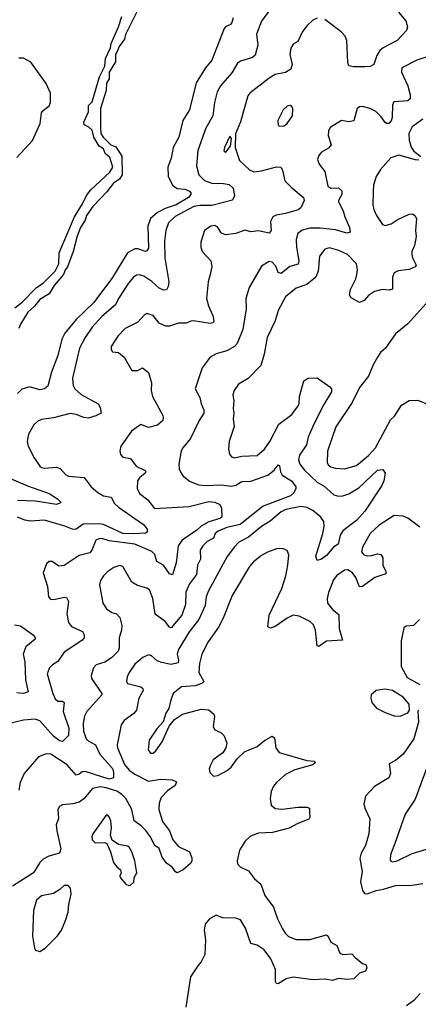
# Model space of a CAD drawing. Extents: x 1468344 to 1613994, y 525695 to 643861.
# Tile 248 of 256: x 1567620 to 1570265, y 573764 to 580293. Entities that reach past the tile are written whole.
import ezdxf

# ---------------------------------------------------------------- set-up
doc = ezdxf.new("R2010")
doc.units = 0

msp = doc.modelspace()

# ---------------------------------------------------------------- linework, layer by layer
at = {"layer": '0CON10XD'}
for points in [[(1568459.3, 580470.7), (1568321.3, 580195), (1568315.4, 580165), (1568280.7, 580115), (1568267.1, 580082.9), (1568256.9, 580065), (1568255.7, 580014.3), (1568214.8, 579945.2), (1568215, 579901.2), (1568196.9, 579873.1), (1568195, 579823.8), (1568156.9, 579705), (1568156.2, 579575), (1568159.4, 579539.4), (1568173.5, 579513.5), (1568224.3, 579464.3), (1568259.2, 579449.1), (1568297.5, 579387.5), (1568299.6, 579265), (1568282.5, 579235), (1568241.9, 579208.1), (1568197.6, 579152.4), (1568104.8, 579055.2), (1568063.3, 578995), (1568055.8, 578964.2), (1568024.6, 578915), (1568001.8, 578858.2), (1567975.3, 578755), (1567936.7, 578655), (1567922.4, 578635), (1567913.2, 578606.8), (1567899.1, 578590.9), (1567849.7, 578530.3), (1567815, 578474.4), (1567753.1, 578436.9), (1567717.6, 578392.4), (1567675, 578353.5), (1567626, 578275), (1567614, 578245)], [(1569284.4, 580365), (1569225, 580283.8), (1569192.6, 580197.4), (1569200.7, 580125), (1569182.1, 580057.9), (1569165, 580043.5), (1569085, 580018.1), (1569064.7, 580005.3), (1569028.1, 579941.9), (1568953.5, 579855), (1568930.8, 579815), (1568912.1, 579745), (1568902.1, 579655), (1568855.9, 579574.1), (1568802.3, 579425), (1568793.9, 579323.9), (1568810, 579265), (1568846.9, 579226.9), (1568895, 579209.8), (1568972.1, 579207.9), (1569010, 579200), (1569037.3, 579175), (1569045.5, 579124.5), (1569032.6, 579097.4), (1568895, 579060.9), (1568815, 579061.5), (1568775, 579053.8), (1568652.3, 578987.7), (1568608.7, 578945), (1568590.7, 578895), (1568581.6, 578825), (1568582.6, 578715), (1568609.6, 578555), (1568606.4, 578523.6), (1568595, 578502.5), (1568575, 578499.4), (1568545, 578513.9), (1568498, 578558), (1568445, 578593.2), (1568415, 578601.5), (1568395, 578598.8), (1568374.6, 578585), (1568341.5, 578545), (1568275.4, 578445), (1568257, 578403), (1568165.4, 578325), (1568100.9, 578255), (1568054.5, 578185), (1568018.2, 578115), (1567970.9, 577915), (1567975, 577867.5), (1567985.6, 577845), (1568027.1, 577807.1), (1568142, 577745), (1568155, 577722.5), (1568161.2, 577685), (1568125, 577666.2), (1568075, 577651.8), (1568045, 577654.5), (1567995.2, 577675.2), (1567955, 577681.9), (1567845, 577653.9), (1567765, 577642.2), (1567740.2, 577629.8), (1567715, 577606), (1567678.6, 577545), (1567670, 577495), (1567675.7, 577465), (1567717.2, 577387.2), (1567755, 577332), (1567765, 577322.9), (1567785, 577318.1), (1567865, 577325.6), (1567887.9, 577317.9), (1567925, 577278), (1567945, 577265.7), (1568047.4, 577257.4), (1568094.4, 577195), (1568138.2, 577158.2), (1568176.2, 577136.2), (1568227.9, 577127.9), (1568250, 577085), (1568275, 577059.6), (1568442.5, 576945), (1568466.2, 576915), (1568466.7, 576895), (1568455, 576889.2), (1568376.6, 576883.4), (1568305, 576886.5), (1568175.7, 576945.7), (1568145, 576950.5), (1568042.5, 576947.5), (1567995, 576914.4), (1567975, 576912.2), (1567920, 576935), (1567785, 576974.4), (1567692.4, 576967.6), (1567655, 576973.6), (1567605, 576993.5)], [(1570132.8, 580342.8), (1570181.4, 580285), (1570194, 580245), (1570187.7, 580222.3), (1570124, 580155), (1570033, 580107), (1570010.9, 580089.1), (1569990.5, 580055), (1569969.5, 579995), (1569945, 579983.4), (1569909.5, 579979.5), (1569835, 579980), (1569805, 579987.5), (1569798.3, 580008.3), (1569791.8, 580155), (1569779.6, 580185), (1569752.9, 580212.9), (1569645, 580294.4)], [(1569595, 580304.2), (1569565, 580290.6), (1569527.3, 580255), (1569496.9, 580215), (1569465, 580149.4), (1569435, 580130), (1569419.1, 580105), (1569413.2, 580063.2), (1569428.6, 579995), (1569419.2, 579965), (1569385, 579943.1), (1569315, 579928.9), (1569274.7, 579905.3), (1569147.5, 579805), (1569135, 579787.5), (1569084.4, 579615), (1569052.7, 579537.3), (1569050.9, 579445), (1569079.6, 579359.6), (1569145, 579296.7), (1569175, 579283.6), (1569225, 579290), (1569325, 579318.5), (1569353.3, 579315), (1569364.2, 579295), (1569379.5, 579225), (1569421.7, 579181.7), (1569503.1, 579115), (1569507.1, 579095), (1569486, 579045), (1569468, 579032), (1569385, 579007.1), (1569322.9, 578997.1), (1569300, 578985), (1569285.5, 578955), (1569288.2, 578895), (1569275, 578877.5), (1569205, 578892.7), (1569155, 578886.2), (1569113.1, 578896.9), (1569055, 578875.8), (1568985, 578866), (1568958.3, 578878.3), (1568935.9, 578915.9), (1568915, 578928), (1568887.5, 578925), (1568846.7, 578895), (1568821.7, 578818.3), (1568821.7, 578781.7), (1568833.9, 578753.9), (1568888.8, 578695), (1568896, 578655), (1568883.6, 578603.6), (1568870, 578555), (1568860.4, 578445), (1568872.3, 578395), (1568904.4, 578325), (1568909.4, 578295), (1568905, 578282), (1568885, 578278.9), (1568773.9, 578296.1), (1568755, 578294.5), (1568725, 578281.1), (1568675, 578281.4), (1568615, 578260), (1568590.5, 578260.5), (1568545, 578280), (1568505, 578332), (1568465, 578344), (1568448.8, 578335), (1568403.2, 578286.8), (1568319.2, 578245), (1568270.8, 578195), (1568226.7, 578125), (1568226.7, 578105), (1568235, 578090), (1568275, 578086), (1568313.8, 578055), (1568365, 577966.2), (1568405, 577967.5), (1568435, 577983.8), (1568474.3, 577954.3), (1568494.4, 577885), (1568493.1, 577835), (1568501.1, 577795), (1568569.1, 577669.1), (1568573.1, 577655), (1568569.1, 577635), (1568535, 577605.3), (1568475, 577587.8), (1568425, 577608.6), (1568362.5, 577565), (1568292.5, 577465), (1568285.8, 577435), (1568288.8, 577408.8), (1568305, 577392.5), (1568355, 577384), (1568392.1, 577332.1), (1568453.2, 577303.2), (1568457.5, 577295), (1568452.9, 577285), (1568415.7, 577255), (1568402.7, 577235), (1568400.6, 577185), (1568415, 577152), (1568469.8, 577109.8), (1568515, 577051.1), (1568745, 577065.2), (1568875, 577098.9), (1568915, 577094.5), (1568948.6, 577078.6), (1568958.8, 577055), (1568962.5, 576995), (1568948.8, 576985), (1568875, 576963.5), (1568825, 576935.4), (1568795, 576908.4), (1568698.4, 576841.6), (1568670.8, 576805), (1568657.7, 576692.3), (1568635, 576612), (1568615, 576619.4), (1568574.5, 576675), (1568529.6, 576699.6), (1568517.4, 576747.4), (1568497.3, 576767.3), (1568384.3, 576814.3), (1568215, 576837.3), (1568165, 576851.8), (1568145, 576851.5), (1568125, 576842.5), (1568100, 576775), (1568085, 576757.8), (1568015, 576740.6), (1567915, 576674.3), (1567880.3, 576670.3), (1567835, 576700), (1567815, 576700), (1567798.8, 576685), (1567776.7, 576625), (1567805.8, 576535), (1567812.5, 576465), (1567825, 576451.2), (1567847.7, 576447.7), (1567915, 576462.9), (1567930.6, 576460.6), (1567944.4, 576435), (1567934, 576354), (1567943.8, 576295), (1567965, 576268.8), (1568038.1, 576235), (1568047.5, 576215), (1568047.8, 576195), (1568033.2, 576176.8), (1567915, 576100), (1567873.3, 576036.7), (1567838, 576015), (1567818.8, 575995), (1567803.3, 575955), (1567839.4, 575825), (1567855, 575789.5), (1567873.7, 575773.7), (1567903.1, 575773.1), (1567916.5, 575765), (1567908.1, 575705), (1567946, 575595), (1567944.2, 575545.8), (1567905, 575506.2), (1567885, 575511.1), (1567845, 575541.5), (1567755, 575644.4), (1567723.6, 575653.6), (1567645, 575648.5), (1567535, 575621.9)], [(1567587.4, 578382.6), (1567635, 578417.9), (1567732.8, 578517.2), (1567775, 578545.3), (1567856, 578625), (1567879.2, 578675), (1567882, 578748), (1567983.7, 578986.3), (1568037.3, 579072.7), (1568063.3, 579126.7), (1568093.2, 579165), (1568217.9, 579282.1), (1568239.1, 579315), (1568218.6, 579378.6), (1568187.7, 579405), (1568176.1, 579436.1), (1568147.1, 579455), (1568112.5, 579515), (1568100.7, 579560.7), (1568079.6, 579579.6), (1568049.1, 579595), (1568045.5, 579614.5), (1568077, 579683), (1568077.8, 579725), (1568100.5, 579749.5), (1568149.7, 579915), (1568185.3, 579985), (1568190.5, 580035), (1568222.8, 580107.2), (1568227.2, 580135), (1568275.4, 580245), (1568298.8, 580315)], [(1569037.3, 580305), (1569028.9, 580275), (1569018.9, 580261.1), (1568985, 580245.7), (1568977.1, 580235), (1568926.7, 580103.3), (1568895.8, 580024.2), (1568852.7, 579975), (1568791.3, 579875), (1568747.3, 579695), (1568702.5, 579625), (1568675.3, 579515), (1568638.9, 579445), (1568624.5, 579375), (1568603.3, 579315), (1568605.6, 579255), (1568634.7, 579194.8), (1568665, 579174.6), (1568715, 579168.5), (1568746.3, 579156.3), (1568756.7, 579145), (1568756.2, 579135), (1568740.6, 579115), (1568659.3, 579065), (1568585, 579040.2), (1568534.5, 579015.5), (1568487.9, 578975), (1568470.3, 578925), (1568475, 578777.5), (1568465, 578760), (1568455, 578755.6), (1568405, 578772.9), (1568385, 578773.6), (1568335, 578747.5), (1568236.7, 578583.3), (1568112.2, 578417.8), (1567995, 578304.6), (1567919.7, 578215), (1567898.9, 578175), (1567874.3, 578065.7), (1567831.2, 577955), (1567807.4, 577862.6), (1567785, 577846.2), (1567755, 577837.8), (1567685, 577858.1), (1567635, 577842.5), (1567605.6, 577815)], [(1567600.4, 579379.6), (1567705, 579492.7), (1567756.7, 579605), (1567764.2, 579675), (1567775, 579690.7), (1567815, 579722.8), (1567823.9, 579745), (1567825.1, 579805), (1567795, 579870.7), (1567695, 580010.6), (1567645, 580038.8), (1567615, 580037.5)], [(1570325, 580047.9), (1570255, 580023.8), (1570156.2, 579975), (1570154.2, 579945), (1570195.3, 579855.2), (1570211.4, 579795), (1570211.8, 579768.2), (1570195, 579755.5), (1570102, 579748), (1570094.4, 579725.6), (1570092.5, 579645), (1570085, 579622), (1570070, 579605), (1570055, 579604), (1570045, 579611.2), (1570019.3, 579649.3), (1569983.1, 579685), (1569945, 579704.5), (1569895, 579718.1), (1569874.2, 579715.8), (1569858.8, 579705), (1569836.8, 579623.2), (1569805, 579616.2), (1569755, 579623.8), (1569681.2, 579578.8), (1569670, 579555), (1569667.5, 579525), (1569687.3, 579462.7), (1569669.1, 579440.9), (1569622, 579415), (1569605, 579393.3), (1569595.8, 579365), (1569608, 579335), (1569645, 579286.7), (1569665, 579190), (1569685, 579176.2), (1569735, 579177.1), (1569757.8, 579157.8), (1569757.3, 579135), (1569735.6, 579095), (1569736.4, 579085), (1569766.2, 579025), (1569777.1, 578985), (1569808.5, 578915), (1569812, 578885), (1569791.4, 578878.6), (1569715, 578900.7), (1569615, 578909.8), (1569545, 578911.1), (1569495, 578897.8), (1569465.8, 578875), (1569455.5, 578834.5), (1569456.1, 578785), (1569473.4, 578695), (1569468.9, 578671.1), (1569412.8, 578657.2), (1569355, 578610.4), (1569335, 578615.8), (1569318.8, 578658.8), (1569295, 578685.7), (1569275, 578689.2), (1569225, 578658), (1569142, 578518), (1569120, 578445), (1569122.9, 578375), (1569101.5, 578238.5), (1569063.8, 578145), (1569045, 578125.5), (1568995, 578096.7), (1568925, 578077.1), (1568885, 578054.2), (1568832, 577985), (1568784.3, 577845), (1568815, 577786.7), (1568823.5, 577745), (1568842.7, 577705), (1568842.7, 577685), (1568811.5, 577635), (1568754.3, 577515), (1568702, 577455), (1568692, 577435), (1568677.1, 577345), (1568679.2, 577315), (1568690.8, 577285), (1568705.5, 577265.5), (1568751.1, 577231.1), (1568808.3, 577208.3), (1568855, 577203.2), (1568955, 577209.4), (1569025, 577200.3), (1569055, 577206.9), (1569095, 577230.6), (1569155, 577232.7), (1569266.8, 577273.2), (1569307.8, 577305), (1569335, 577341.2), (1569344, 577334), (1569351.1, 577295), (1569362.9, 577272.9), (1569423.8, 577235), (1569452.5, 577195), (1569453.3, 577185), (1569438.8, 577155), (1569417.5, 577135), (1569235, 577067.6), (1569083.7, 576946.3), (1568995, 576925.2), (1568938.1, 576901.9), (1568918.2, 576885), (1568905.2, 576854.8), (1568865, 576833.4), (1568836.1, 576805), (1568817.3, 576775), (1568819.6, 576715), (1568800, 576675), (1568793.8, 576615), (1568746.8, 576553.2), (1568723.2, 576496.8), (1568719.7, 576415), (1568697.1, 576345), (1568625, 576260.6), (1568615, 576264.4), (1568585, 576302.2), (1568520, 576350), (1568504.4, 576455), (1568481.3, 576511.3), (1568463.2, 576523.2), (1568401.1, 576541.1), (1568365, 576564.2), (1568305, 576667.5), (1568283.3, 576673.3), (1568245, 576661.4), (1568205, 576634.4), (1568175.6, 576605), (1568155.6, 576575), (1568150, 576545), (1568173, 576423), (1568195.7, 576385.7), (1568232.1, 576362.1), (1568262.1, 576352.1), (1568285, 576328.8), (1568297.1, 576275), (1568295.8, 576245), (1568280.6, 576195), (1568279.6, 576125), (1568272.9, 576105), (1568229.4, 576060.6), (1568185, 576032.7), (1568126.7, 576015), (1568110.8, 575995), (1568094.3, 575945), (1568097.1, 575925), (1568165.4, 575825.4), (1568164.4, 575815), (1568065.4, 575704.6), (1568050.9, 575675), (1568042, 575625), (1568044.7, 575575), (1568062.3, 575525), (1568075, 575510.9), (1568123.5, 575485), (1568152.7, 575422.7), (1568235, 575327.3), (1568243.4, 575305), (1568242.1, 575265), (1568214.2, 575255.8), (1568055, 575308.1), (1568035, 575305.3), (1568015, 575289.6), (1567995, 575284.4), (1567935, 575351.3), (1567827, 575423), (1567795, 575424.4), (1567745, 575404.2), (1567649.2, 575295), (1567624.4, 575235), (1567615.4, 575184.6)], [(1569346.4, 579586.4), (1569375, 579590), (1569395.8, 579605), (1569431.4, 579655), (1569432.3, 579702.3), (1569425, 579717.5), (1569415, 579723.3), (1569395, 579718.8), (1569368.8, 579695), (1569332.5, 579625), (1569335, 579592.5), (1569346.4, 579586.4)], [(1570295, 579632.7), (1570225, 579581.9), (1570202.2, 579537.8), (1570203.9, 579495), (1570218.3, 579448.3), (1570235, 579421.1), (1570281.2, 579385)], [(1568985, 579412.5), (1569020, 579455), (1569025.8, 579505.8), (1569015, 579520), (1568978.8, 579445), (1568974.1, 579424.1), (1568985, 579412.5)], [(1570268.6, 579361.4), (1570245.7, 579364.3), (1570135.6, 579394.4), (1570082.4, 579377.6), (1570015, 579300), (1569985.6, 579254.4), (1569968.1, 579195), (1569965.6, 579154.4), (1569964.3, 579065), (1569970.6, 579035), (1569987.5, 578995), (1570027.5, 578935), (1570045, 578928.8), (1570085, 578939.2), (1570124.4, 578965.6), (1570205, 579003.3), (1570226.4, 579006.4), (1570242.5, 578995), (1570253.3, 578975), (1570246, 578895), (1570251.2, 578855), (1570240, 578795), (1570223.2, 578756.8), (1570223, 578737), (1570226.9, 578715), (1570251.2, 578665), (1570243.3, 578655), (1570205, 578636.9), (1570131.8, 578628.2), (1570105.8, 578615), (1570093.3, 578585), (1570093.3, 578506.7), (1570075, 578500), (1570025, 578504.3), (1569975, 578490.6), (1569935.8, 578465), (1569905, 578430.8), (1569875, 578418), (1569819.5, 578449.5), (1569809.5, 578469.5), (1569815.8, 578505), (1569850, 578575), (1569857.4, 578602.6), (1569861.5, 578635), (1569854.4, 578675), (1569795, 578735.7), (1569737.1, 578762.9), (1569675, 578780.6), (1569645, 578770.8), (1569608.6, 578725), (1569600.4, 578625), (1569585.3, 578584.7), (1569525, 578537.5), (1569455, 578512.5), (1569384.3, 578455), (1569335.7, 578365), (1569314.4, 578295.6), (1569263.3, 578186.7), (1569242.2, 578075), (1569219.3, 578000.7), (1569135.4, 577914.6), (1569072.9, 577877.1), (1569044, 577835), (1569034.3, 577805), (1569040.8, 577765), (1569037.5, 577715), (1569042, 577685), (1569036, 577645), (1569042.5, 577595), (1569009.2, 577495), (1569005.6, 577445), (1569012.6, 577412.6), (1569025, 577394.2), (1569045, 577388.6), (1569095, 577398.1), (1569195, 577402.2), (1569245, 577444.4), (1569279.6, 577495), (1569339.2, 577610.8), (1569425.7, 577675), (1569464.4, 577725), (1569474.2, 577745), (1569478, 577795), (1569505, 577898.8), (1569535, 577915.8), (1569595, 577918), (1569678.7, 577858.7), (1569688.5, 577845), (1569689.5, 577825), (1569638.7, 577741.3), (1569573.5, 577615), (1569534.6, 577525), (1569522.7, 577475), (1569476.5, 577405), (1569470.4, 577375), (1569478.9, 577345), (1569509.1, 577305), (1569595, 577225.3), (1569640.3, 577200.3), (1569661.4, 577181.4), (1569705, 577142.2), (1569735, 577132.5), (1569765.3, 577134.7), (1569805, 577149.1), (1569870.5, 577189.5), (1569995, 577305.8), (1570029.5, 577309.5), (1570046.2, 577285), (1570036.7, 577235), (1570022.5, 577205), (1569910.7, 577035), (1569855, 576972.9), (1569765, 576902.7), (1569747.8, 576875), (1569734.5, 576815.5), (1569702.5, 576795), (1569655, 576740.8), (1569622.5, 576715), (1569595, 576707.5), (1569586, 576736), (1569631.2, 576885), (1569640.3, 576935), (1569637.5, 576965), (1569619.2, 576995), (1569565, 577038.9), (1569525, 577057.5), (1569485.3, 577064.7), (1569385.3, 577044.7), (1569355, 577030), (1569282.9, 576967.1), (1569225, 576931.5), (1569139.4, 576860.6), (1569075, 576828.5), (1569045, 576798.1), (1568996.9, 576733.1), (1568872.3, 576505), (1568856.9, 576465), (1568851.2, 576408.8), (1568809.2, 576315), (1568745, 576234.4), (1568675, 576115.7), (1568665.3, 576085), (1568674.6, 576045), (1568672, 576028), (1568625, 576016.4), (1568560.6, 576030.6), (1568532.2, 576042.2), (1568494.4, 576074.4), (1568475, 576082), (1568437.1, 576062.9), (1568385, 576020), (1568346.7, 575965), (1568333.3, 575935), (1568329.2, 575905), (1568335, 575891.2), (1568425, 575868.5), (1568437.9, 575857.9), (1568438.5, 575845), (1568410, 575795), (1568395.2, 575714.8), (1568376.8, 575693.2), (1568314, 575645), (1568293.5, 575616.5), (1568267.1, 575485), (1568268.2, 575465), (1568315.8, 575355), (1568346.5, 575316.5), (1568385, 575289.5), (1568475, 575243.9), (1568555, 575256.7), (1568633.1, 575253.1), (1568659.7, 575239.7), (1568651.1, 575215), (1568601.4, 575178.6), (1568559.6, 575135), (1568545, 575097.5), (1568544.6, 575055), (1568568.9, 574975), (1568614.5, 574915), (1568636.5, 574855), (1568675, 574810.9), (1568747.5, 574775), (1568762.5, 574735), (1568763.3, 574715), (1568755, 574700), (1568705.8, 574655), (1568665, 574636.7), (1568655, 574641.2), (1568632.6, 574672.6), (1568595, 574700), (1568565, 574739.2), (1568546, 574796), (1568516.8, 574816.8), (1568486.6, 574876.5), (1568456.7, 574916.7), (1568427.4, 574947.4), (1568380.5, 574980.5), (1568364.8, 575055), (1568325, 575128.2), (1568296.7, 575156.7), (1568265, 575177.1), (1568195, 575200.4), (1568155, 575205.3), (1568104.3, 575195), (1568045, 575126.7), (1568016, 575105), (1567973.3, 575093.3), (1567903.9, 575086.1), (1567883.6, 575076.4), (1567873.3, 575055), (1567877.5, 574995), (1567861.4, 574955), (1567866.7, 574915)], [(1570356, 578454), (1570195, 578275.5), (1570115, 578210.8), (1570048.6, 578115), (1570015, 578085.7), (1569993.5, 578055), (1569964.7, 578005.3), (1569935, 577929.2), (1569875.9, 577854.1), (1569825.4, 577755), (1569717.4, 577592.6), (1569662.6, 577432.6), (1569661.5, 577355), (1569669.5, 577339.5), (1569685, 577328.6), (1569715, 577319.4), (1569775, 577315.7), (1569855, 577337.8), (1569935, 577403.2), (1569980.3, 577455), (1570080.4, 577639.6), (1570107.3, 577665), (1570152.7, 577737.3), (1570205, 577768.1), (1570259.3, 577769.3), (1570332.3, 577742.3)], [(1567547.5, 577255), (1567672.3, 577202.3), (1567815, 577152.1), (1567871.1, 577115), (1567891.2, 577095), (1567890, 577090), (1567865, 577077.8), (1567725, 577100.2), (1567605.1, 577105.1)], [(1570275, 576927.5), (1570195, 576988.1), (1570165, 577000.8), (1570105, 577005.8), (1570005, 576941.1), (1569945.6, 576885), (1569894.4, 576795), (1569887.5, 576765), (1569903.8, 576745), (1569925, 576738.6), (1569955, 576740), (1569995, 576752), (1570017, 576747), (1570029.2, 576725), (1570029.4, 576675), (1570050.8, 576635), (1570050.5, 576619.5), (1569976.5, 576593.5), (1569895, 576533.8), (1569875, 576533.3), (1569850, 576595), (1569827.5, 576625), (1569796.7, 576645), (1569775, 576642.5), (1569725, 576606.9), (1569702.3, 576577.7), (1569669.6, 576495), (1569660.9, 576455), (1569661.9, 576425), (1569695, 576382), (1569738.8, 576348.8), (1569740, 576255), (1569761.7, 576178.3), (1569655, 576171.4), (1569605, 576137.5), (1569595, 576140), (1569582.5, 576245), (1569569.7, 576279.7), (1569545, 576301.9), (1569475, 576337.8), (1569435, 576343.3), (1569395, 576325.5), (1569315, 576270), (1569285, 576259.2), (1569267.5, 576267.5), (1569275.6, 576345), (1569358.9, 576521.1), (1569386.9, 576605), (1569400.5, 576675), (1569405.7, 576745), (1569395, 576772.5), (1569365, 576786.2), (1569325, 576784.2), (1569265, 576762.5), (1569225, 576739.5), (1569172.3, 576697.7), (1569145, 576666.7), (1569030, 576475), (1568971.1, 576325), (1568940, 576265), (1568871.8, 576168.2), (1568829.5, 576085), (1568814.4, 576024.4), (1568809.4, 575965), (1568841.2, 575905), (1568828.3, 575891.7), (1568785, 575875.7), (1568695, 575870), (1568638.6, 575825), (1568620, 575775), (1568610.8, 575725), (1568590.8, 575695), (1568572.7, 575637.3), (1568529.5, 575590.5), (1568480, 575515), (1568471.7, 575451.7), (1568489.3, 575429.3), (1568505, 575430), (1568523.8, 575445), (1568566, 575505), (1568611.4, 575608.6), (1568647, 575653), (1568701.3, 575688.7), (1568825, 575721.4), (1568875, 575716), (1568908.3, 575688.3), (1568914, 575675), (1568904.3, 575604.3), (1568915, 575583.8), (1568955.5, 575565.5), (1568977.5, 575545), (1568994.2, 575495), (1568988, 575465), (1568967.6, 575432.4), (1568904.4, 575385.6), (1568884.4, 575345.6), (1568878, 575325), (1568881.2, 575301.2), (1568906.4, 575276.4), (1568935, 575281.2), (1568997.5, 575315), (1569023.9, 575336.1), (1569065, 575393.3), (1569112.7, 575437.3), (1569195, 575474.2), (1569245, 575513.8), (1569295, 575542.5), (1569311.7, 575531.7), (1569318.8, 575465), (1569343, 575433), (1569525, 575380.8), (1569576.1, 575376.1), (1569580, 575365), (1569565, 575351.2), (1569445, 575318.5), (1569385, 575286.9), (1569324.2, 575235), (1569305, 575211.2), (1569290, 575175), (1569281.7, 575128.3), (1569288.8, 575085), (1569315, 575062.9), (1569365, 575057.8), (1569465, 575071.1), (1569525, 575070.8), (1569543.6, 575063.6), (1569543.8, 575035), (1569546, 575005), (1569538.8, 574991.2), (1569465, 574963.3), (1569407.8, 574932.2), (1569297.8, 574902.2), (1569205, 574898.2), (1569152.3, 574877.7), (1569117.1, 574845), (1569079.2, 574785), (1569063.8, 574715), (1569066.2, 574695), (1569083.3, 574675), (1569139.1, 574649.1), (1569177.5, 574595), (1569219.8, 574559.8), (1569246.9, 574485), (1569305, 574408), (1569331.4, 574331.4), (1569365, 574263.3), (1569382.5, 574235), (1569405, 574214.2), (1569455, 574193.1), (1569545, 574194), (1569655, 574223.8), (1569665, 574217.5), (1569685, 574176.2), (1569725, 574153.3), (1569745, 574103.8), (1569765, 574094.4), (1569825, 574099.2), (1569847.1, 574075), (1569895, 574033.3), (1569917.5, 574027.5), (1569923.3, 574005), (1569915, 573983.8), (1569875, 573970), (1569837.3, 573932.7), (1569795, 573927.5), (1569735, 573935.4), (1569695, 573921.7), (1569645, 573930.6), (1569565, 573925.8), (1569435, 573942.7), (1569388, 573932), (1569335, 573900), (1569325, 573901.2), (1569318.6, 573915), (1569317.7, 573995), (1569286.4, 574065), (1569242.9, 574125), (1569195, 574155.9), (1569155, 574168.1), (1569118, 574268), (1569085, 574322.9), (1569054.5, 574335.5), (1568965, 574337.8), (1568925, 574354), (1568879.5, 574330.5), (1568850, 574295), (1568843.8, 574255), (1568852.3, 574192.3), (1568849.2, 574095), (1568824, 574045), (1568802.1, 574017.9)], [(1570273.6, 576316.4), (1570232.5, 576275), (1570185, 576271.2), (1570169.3, 576260.7), (1570152, 576175), (1570150.8, 576005), (1570190.5, 575930.5), (1570275, 575885.5)], [(1567585, 576280.6), (1567625, 576274), (1567711.7, 576211.7), (1567723.3, 576195), (1567723.3, 576185), (1567661.4, 576135), (1567643.8, 576085), (1567654, 576034), (1567658.9, 575915), (1567676.7, 575835), (1567645.6, 575824.4), (1567601.1, 575828.9)], [(1570145, 575673.8), (1570195, 575697.5), (1570207.5, 575715), (1570203.8, 575755), (1570165, 575800), (1570095, 575845.5), (1570045.7, 575854.3), (1569986.1, 575843.9), (1569952.5, 575815), (1569950, 575795), (1569956.7, 575765), (1569987.7, 575727.7), (1570045, 575698), (1570106.1, 575676.1), (1570145, 575673.8)], [(1570267.5, 575715), (1570262.5, 575705), (1570267.5, 575635), (1570235.5, 575524.5), (1570165, 575422), (1570115, 575380), (1570071.7, 575358.3), (1570081.2, 575295), (1570068.8, 575265), (1569975, 575207.1), (1569915, 575143.3), (1569903.9, 575093.9), (1569911.2, 575065), (1569944.3, 574994.3), (1569936.9, 574895), (1569915, 574817.5), (1569886.2, 574765), (1569878.3, 574731.7), (1569893.1, 574645), (1569881.4, 574575), (1569895, 574517.5), (1569907.7, 574497.7), (1569925, 574496), (1569985, 574518.6), (1570035, 574527.1), (1570115, 574552.5), (1570224.2, 574554.2), (1570295, 574564.2)], [(1570326.9, 575345), (1570243.9, 575125), (1570178.5, 575025), (1570109.7, 574830.2), (1570081.1, 574755), (1570078.9, 574725), (1570083.8, 574713.8), (1570095, 574708.9)], [(1568345, 574551.2), (1568355, 574553.8), (1568377, 574573), (1568378.8, 574605), (1568397.5, 574635), (1568383.3, 574715), (1568363.8, 574775), (1568346.7, 574805), (1568335, 574813.3), (1568275, 574823.3), (1568233.3, 574853.3), (1568223.3, 574885), (1568228.8, 574935), (1568225, 574980), (1568215, 575007.5), (1568205, 575017.5), (1568195, 575017.5), (1568106.7, 574895), (1568098.8, 574875), (1568101.2, 574855), (1568120, 574835), (1568185, 574836.7), (1568199.3, 574829.3), (1568223.3, 574775), (1568243.3, 574705), (1568263.8, 574675), (1568290, 574655), (1568293.3, 574635), (1568283.9, 574616.1), (1568286.7, 574605), (1568325, 574560), (1568345, 574551.2)], [(1567866.7, 574915), (1567894.2, 574795.8), (1567884.5, 574765.5), (1567813.9, 574746.1), (1567775, 574725.5), (1567755, 574704.4), (1567711.9, 574635), (1567572.6, 574547.4)], [(1570095, 574708.9), (1570125, 574714.6), (1570225, 574764.6), (1570363.5, 574806.5)], [(1567755, 574113.8), (1567790, 574135), (1567871.3, 574218.7), (1567897.1, 574255), (1567925, 574320), (1567942.9, 574375), (1567945.8, 574425), (1567962, 574495), (1567957.5, 574535), (1567941.7, 574551.7), (1567915, 574552), (1567885.6, 574524.4), (1567845, 574498.6), (1567765, 574482.5), (1567732.9, 574455), (1567712.2, 574385), (1567704.2, 574215), (1567717.5, 574135), (1567725, 574122.5), (1567755, 574113.8)], [(1568802.1, 574017.9), (1568753.8, 573945), (1568722.9, 573745)], [(1570278, 573835), (1570235, 573788), (1570186.8, 573753.2)]]:
    msp.add_lwpolyline(points, dxfattribs=at)

doc.saveas('drawing.dxf')
